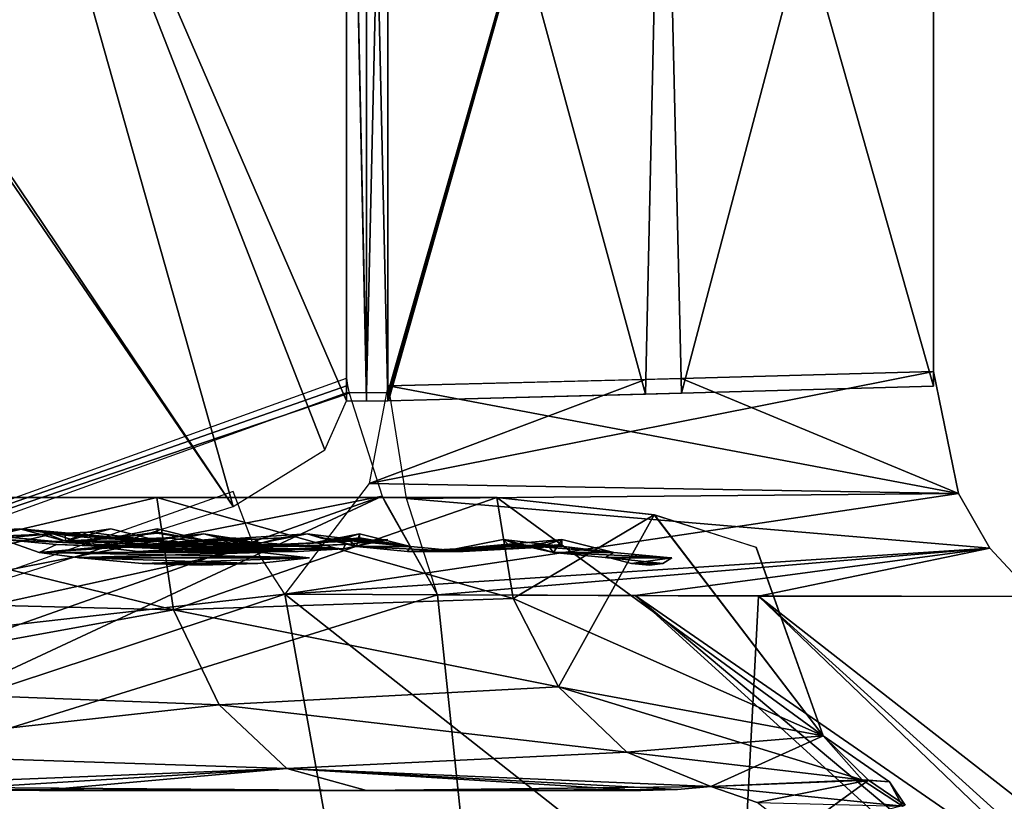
# Model space of a CAD drawing. Header units: millimetres. Extents: x -20 to 20, y -19.6 to 34.
# Tile 24 of 53: x 4.7 to 8, y -11.9 to -9.3. Entities that reach past the tile are written whole.
import ezdxf

# ---------------------------------------------------------------- set-up
doc = ezdxf.new("R2010")
doc.units = ezdxf.units.MM
doc.header["$LTSCALE"] = 101.851852
for name, color, linetype in [('170', 7, 'CONTINUOUS'), ('172', 7, 'CONTINUOUS'), ('173', 7, 'CONTINUOUS'), ('179', 7, 'CONTINUOUS'), ('185', 7, 'CONTINUOUS'), ('192', 7, 'CONTINUOUS'), ('194', 7, 'CONTINUOUS'), ('198', 7, 'CONTINUOUS'), ('200', 7, 'CONTINUOUS'), ('201', 7, 'CONTINUOUS'), ('202', 7, 'CONTINUOUS'), ('206', 7, 'CONTINUOUS'), ('210', 7, 'CONTINUOUS'), ('213', 7, 'CONTINUOUS'), ('229', 7, 'CONTINUOUS'), ('230', 7, 'CONTINUOUS'), ('255', 7, 'CONTINUOUS'), ('256', 7, 'CONTINUOUS'), ('262', 7, 'CONTINUOUS'), ('263', 7, 'CONTINUOUS'), ('278', 7, 'CONTINUOUS'), ('311', 7, 'CONTINUOUS'), ('314', 7, 'CONTINUOUS'), ('315', 7, 'CONTINUOUS'), ('319', 7, 'CONTINUOUS'), ('327', 7, 'CONTINUOUS'), ('330', 7, 'CONTINUOUS'), ('338', 7, 'CONTINUOUS'), ('340', 7, 'CONTINUOUS'), ('355', 7, 'CONTINUOUS'), ('360', 7, 'CONTINUOUS'), ('366', 7, 'CONTINUOUS'), ('367', 7, 'CONTINUOUS')]:
    doc.layers.add(name, color=color, linetype=linetype)

msp = doc.modelspace()

# ---------------------------------------------------------------- linework, layer by layer
at = {"layer": '170', "linetype": 'Continuous'}
for points in [[(5.6821, -10.9984, -1.2604), (5.6383, -10.9845, -1.5108), (5.8053, -11.0276, -1.5556), (5.6821, -10.9984, -1.2604)], [(5.7262, -11.003, -1.0097), (5.6821, -10.9984, -1.2604), (5.8053, -11.0276, -1.5556), (5.7262, -11.003, -1.0097)], [(5.7705, -10.9984, -0.7591), (5.7262, -11.003, -1.0097), (5.8053, -11.0276, -1.5556), (5.7705, -10.9984, -0.7591)], [(5.815, -10.9845, -0.509), (5.7705, -10.9984, -0.7591), (5.8053, -11.0276, -1.5556), (5.815, -10.9845, -0.509)], [(5.9873, -11.0276, -0.5239), (5.815, -10.9845, -0.509), (5.8053, -11.0276, -1.5556), (5.9873, -11.0276, -0.5239)], [(6.2994, -11.0035, -1.688), (6.3319, -11.0358, -0.554), (6.1395, -11.0358, -1.6451), (6.2994, -11.0035, -1.688)], [(6.3483, -11.0208, -1.4083), (6.3319, -11.0358, -0.554), (6.2994, -11.0035, -1.688), (6.3483, -11.0208, -1.4083)], [(6.4969, -11.0035, -0.5684), (6.3319, -11.0358, -0.554), (6.4471, -11.0208, -0.848), (6.4969, -11.0035, -0.5684)], [(5.9769, -11.0444, -1.6015), (5.9873, -11.0276, -0.5239), (5.8053, -11.0276, -1.5556), (5.9769, -11.0444, -1.6015)], [(6.1642, -11.0444, -0.5393), (5.9873, -11.0276, -0.5239), (5.9769, -11.0444, -1.6015), (6.1642, -11.0444, -0.5393)], [(6.1395, -11.0358, -1.6451), (6.1642, -11.0444, -0.5393), (5.9769, -11.0444, -1.6015), (6.1395, -11.0358, -1.6451)], [(6.3319, -11.0358, -0.554), (6.1642, -11.0444, -0.5393), (6.1395, -11.0358, -1.6451), (6.3319, -11.0358, -0.554)], [(6.3976, -11.0266, -1.1281), (6.3319, -11.0358, -0.554), (6.3483, -11.0208, -1.4083), (6.3976, -11.0266, -1.1281)], [(6.4471, -11.0208, -0.848), (6.3319, -11.0358, -0.554), (6.3976, -11.0266, -1.1281), (6.4471, -11.0208, -0.848)]]:
    msp.add_3dface(points, dxfattribs=at)
at = {"layer": '172', "linetype": 'Continuous'}
for points in [[(4.8245, -11.01, 2.2497), (4.67, -10.968, 2.1776), (5.1418, -11.01, 1.3777), (4.8245, -11.01, 2.2497)], [(4.67, -10.968, 2.1776), (4.7465, -10.9788, 1.9666), (5.1418, -11.01, 1.3777), (4.67, -10.968, 2.1776)], [(4.7465, -10.9788, 1.9666), (4.8232, -10.9824, 1.7555), (5.1418, -11.01, 1.3777), (4.7465, -10.9788, 1.9666)], [(4.8232, -10.9824, 1.7555), (4.9001, -10.9788, 1.5444), (5.1418, -11.01, 1.3777), (4.8232, -10.9824, 1.7555)], [(4.9001, -10.9788, 1.5444), (4.9772, -10.968, 1.3336), (5.1418, -11.01, 1.3777), (4.9001, -10.9788, 1.5444)], [(5.3109, -11.0265, 1.4231), (4.8245, -11.01, 2.2497), (5.1418, -11.01, 1.3777), (5.3109, -11.0265, 1.4231)], [(4.9831, -11.0265, 2.3237), (4.8245, -11.01, 2.2497), (5.3109, -11.0265, 1.4231), (4.9831, -11.0265, 2.3237)], [(5.2904, -10.9845, 2.4669), (5.138, -11.0177, 2.3959), (5.377, -10.9984, 2.2279), (5.2904, -10.9845, 2.4669)], [(5.5511, -10.9984, 1.7495), (5.138, -11.0177, 2.3959), (5.6383, -10.9845, 1.5108), (5.5511, -10.9984, 1.7495)], [(5.6383, -10.9845, 1.5108), (5.138, -11.0177, 2.3959), (5.476, -11.0177, 1.4673), (5.6383, -10.9845, 1.5108)], [(5.377, -10.9984, 2.2279), (5.138, -11.0177, 2.3959), (5.4639, -11.003, 1.9887), (5.377, -10.9984, 2.2279)], [(5.4639, -11.003, 1.9887), (5.138, -11.0177, 2.3959), (5.5511, -10.9984, 1.7495), (5.4639, -11.003, 1.9887)], [(5.138, -11.0177, 2.3959), (4.9831, -11.0265, 2.3237), (5.476, -11.0177, 1.4673), (5.138, -11.0177, 2.3959)], [(5.476, -11.0177, 1.4673), (4.9831, -11.0265, 2.3237), (5.3109, -11.0265, 1.4231), (5.476, -11.0177, 1.4673)]]:
    msp.add_3dface(points, dxfattribs=at)
at = {"layer": '173', "linetype": 'Continuous'}
for points in [[(5.6383, -10.9845, 1.5108), (5.6821, -10.9984, 1.2604), (5.9872, -11.0276, 0.5238), (5.6383, -10.9845, 1.5108)], [(5.8053, -11.0276, 1.5555), (5.6383, -10.9845, 1.5108), (5.9872, -11.0276, 0.5238), (5.8053, -11.0276, 1.5555)], [(5.6821, -10.9984, 1.2604), (5.7262, -11.003, 1.0097), (5.9872, -11.0276, 0.5238), (5.6821, -10.9984, 1.2604)], [(5.7262, -11.003, 1.0097), (5.7705, -10.9984, 0.759), (5.9872, -11.0276, 0.5238), (5.7262, -11.003, 1.0097)], [(5.7705, -10.9984, 0.759), (5.815, -10.9845, 0.5087), (5.9872, -11.0276, 0.5238), (5.7705, -10.9984, 0.759)], [(6.2995, -11.0035, 1.6879), (6.1395, -11.0358, 1.6451), (6.3483, -11.0208, 1.4082), (6.2995, -11.0035, 1.6879)], [(6.4471, -11.0208, 0.848), (6.1395, -11.0358, 1.6451), (6.4969, -11.0035, 0.5684), (6.4471, -11.0208, 0.848)], [(6.4969, -11.0035, 0.5684), (6.1395, -11.0358, 1.6451), (6.3318, -11.0358, 0.554), (6.4969, -11.0035, 0.5684)], [(5.9769, -11.0444, 1.6015), (5.8053, -11.0276, 1.5555), (6.1642, -11.0444, 0.5393), (5.9769, -11.0444, 1.6015)], [(6.1642, -11.0444, 0.5393), (5.8053, -11.0276, 1.5555), (5.9872, -11.0276, 0.5238), (6.1642, -11.0444, 0.5393)], [(6.1395, -11.0358, 1.6451), (5.9769, -11.0444, 1.6015), (6.3318, -11.0358, 0.554), (6.1395, -11.0358, 1.6451)], [(6.3318, -11.0358, 0.554), (5.9769, -11.0444, 1.6015), (6.1642, -11.0444, 0.5393), (6.3318, -11.0358, 0.554)], [(6.3483, -11.0208, 1.4082), (6.1395, -11.0358, 1.6451), (6.3976, -11.0266, 1.1281), (6.3483, -11.0208, 1.4082)], [(6.3976, -11.0266, 1.1281), (6.1395, -11.0358, 1.6451), (6.4471, -11.0208, 0.848), (6.3976, -11.0266, 1.1281)]]:
    msp.add_3dface(points, dxfattribs=at)
at = {"layer": '179', "linetype": 'Continuous'}
for points in [[(4.6116, -11.0035, 4.6114), (4.7937, -11.0208, 4.3937), (5.486, -11.0479, 3.8413), (4.6116, -11.0035, 4.6114)], [(4.7356, -11.0479, 4.7356), (4.6116, -11.0035, 4.6114), (5.486, -11.0479, 3.8413), (4.7356, -11.0479, 4.7356)], [(5.1594, -11.0208, 3.9578), (5.3424, -11.0035, 3.7405), (5.486, -11.0479, 3.8413), (5.1594, -11.0208, 3.9578)], [(4.8632, -11.065, 4.8632), (4.7356, -11.0479, 4.7356), (5.6338, -11.065, 3.9449), (4.8632, -11.065, 4.8632)], [(5.6338, -11.065, 3.9449), (4.7356, -11.0479, 4.7356), (5.486, -11.0479, 3.8413), (5.6338, -11.065, 3.9449)], [(4.7937, -11.0208, 4.3937), (4.9764, -11.0266, 4.1757), (5.486, -11.0479, 3.8413), (4.7937, -11.0208, 4.3937)], [(4.9764, -11.0266, 4.1757), (5.1594, -11.0208, 3.9578), (5.486, -11.0479, 3.8413), (4.9764, -11.0266, 4.1757)], [(4.8689, -11.0652, 4.8689), (4.8632, -11.065, 4.8632), (5.6404, -11.0652, 3.9495), (4.8689, -11.0652, 4.8689)], [(5.6404, -11.0652, 3.9495), (4.8632, -11.065, 4.8632), (5.6338, -11.065, 3.9449), (5.6404, -11.0652, 3.9495)], [(5.647, -11.0652, 3.9541), (4.8689, -11.0652, 4.8689), (5.6404, -11.0652, 3.9495), (5.647, -11.0652, 3.9541)], [(4.8746, -11.0652, 4.8746), (4.8689, -11.0652, 4.8689), (5.647, -11.0652, 3.9541), (4.8746, -11.0652, 4.8746)], [(5.0827, -11.0844, 4.6603), (4.8746, -11.0652, 4.8746), (5.4721, -11.0844, 4.1963), (5.0827, -11.0844, 4.6603)], [(5.4721, -11.0844, 4.1963), (4.8746, -11.0652, 4.8746), (5.647, -11.0652, 3.9541), (5.4721, -11.0844, 4.1963)], [(5.283, -11.0908, 4.433), (5.0827, -11.0844, 4.6603), (5.4721, -11.0844, 4.1963), (5.283, -11.0908, 4.433)]]:
    msp.add_3dface(points, dxfattribs=at)
at = {"layer": '185', "linetype": 'Continuous'}
for points in [[(4.7937, -11.0208, -4.3937), (4.6115, -11.0035, -4.6115), (4.7356, -11.0479, -4.7356), (4.7937, -11.0208, -4.3937)], [(5.486, -11.0479, -3.8414), (5.3422, -11.0035, -3.7408), (4.7356, -11.0479, -4.7356), (5.486, -11.0479, -3.8414)], [(5.3422, -11.0035, -3.7408), (5.1593, -11.0208, -3.958), (4.7356, -11.0479, -4.7356), (5.3422, -11.0035, -3.7408)], [(5.1593, -11.0208, -3.958), (4.9764, -11.0266, -4.1757), (4.7356, -11.0479, -4.7356), (5.1593, -11.0208, -3.958)], [(4.9764, -11.0266, -4.1757), (4.7937, -11.0208, -4.3937), (4.7356, -11.0479, -4.7356), (4.9764, -11.0266, -4.1757)], [(4.8632, -11.065, -4.8633), (5.486, -11.0479, -3.8414), (4.7356, -11.0479, -4.7356), (4.8632, -11.065, -4.8633)], [(5.6339, -11.065, -3.9449), (5.486, -11.0479, -3.8414), (4.8632, -11.065, -4.8633), (5.6339, -11.065, -3.9449)], [(5.6404, -11.0652, -3.9495), (5.6339, -11.065, -3.9449), (4.8632, -11.065, -4.8633), (5.6404, -11.0652, -3.9495)], [(4.8689, -11.0652, -4.8689), (5.6404, -11.0652, -3.9495), (4.8632, -11.065, -4.8633), (4.8689, -11.0652, -4.8689)], [(4.8746, -11.0652, -4.8746), (5.6404, -11.0652, -3.9495), (4.8689, -11.0652, -4.8689), (4.8746, -11.0652, -4.8746)], [(5.0827, -11.0844, -4.6603), (5.647, -11.0652, -3.9541), (4.8746, -11.0652, -4.8746), (5.0827, -11.0844, -4.6603)], [(5.647, -11.0652, -3.9541), (5.6404, -11.0652, -3.9495), (4.8746, -11.0652, -4.8746), (5.647, -11.0652, -3.9541)], [(5.4721, -11.0844, -4.1963), (5.647, -11.0652, -3.9541), (5.0827, -11.0844, -4.6603), (5.4721, -11.0844, -4.1963)], [(5.283, -11.0908, -4.433), (5.4721, -11.0844, -4.1963), (5.0827, -11.0844, -4.6603), (5.283, -11.0908, -4.433)]]:
    msp.add_3dface(points, dxfattribs=at)
at = {"layer": '192', "linetype": 'Continuous'}
for points in [[(5.1327, -10.9824), (5.303, -11.01, -0.4641), (5.1328, -10.9788, 0.2247), (5.1327, -10.9824)], [(5.1328, -10.9788, -0.2249), (5.303, -11.01, -0.4641), (5.1327, -10.9824), (5.1328, -10.9788, -0.2249)], [(5.1331, -10.9679, -0.4495), (5.303, -11.01, -0.4641), (5.1328, -10.9788, -0.2249), (5.1331, -10.9679, -0.4495)], [(5.1328, -10.9788, 0.2247), (5.303, -11.01, -0.4641), (5.1331, -10.968, 0.4491), (5.1328, -10.9788, 0.2247)], [(5.1331, -10.968, 0.4491), (5.303, -11.01, -0.4641), (5.3029, -11.01, 0.4639), (5.1331, -10.968, 0.4491)], [(5.4773, -11.0265, -0.4793), (5.4773, -11.0265, 0.4792), (5.3029, -11.01, 0.4639), (5.4773, -11.0265, -0.4793)], [(5.303, -11.01, -0.4641), (5.4773, -11.0265, -0.4793), (5.3029, -11.01, 0.4639), (5.303, -11.01, -0.4641)], [(5.6476, -11.0177, 0.4941), (5.815, -10.9845, -0.509), (5.8147, -10.9983, -0.2547), (5.6476, -11.0177, 0.4941)], [(5.815, -10.9845, -0.509), (5.6476, -11.0177, 0.4941), (5.6477, -11.0177, -0.4942), (5.815, -10.9845, -0.509)], [(5.815, -10.9845, 0.5087), (5.6476, -11.0177, 0.4941), (5.8147, -10.9984, 0.2545), (5.815, -10.9845, 0.5087)], [(5.8146, -11.003), (5.6476, -11.0177, 0.4941), (5.8147, -10.9983, -0.2547), (5.8146, -11.003)], [(5.8147, -10.9984, 0.2545), (5.6476, -11.0177, 0.4941), (5.8146, -11.003), (5.8147, -10.9984, 0.2545)], [(5.6477, -11.0177, -0.4942), (5.4773, -11.0265, 0.4792), (5.4773, -11.0265, -0.4793), (5.6477, -11.0177, -0.4942)], [(5.6476, -11.0177, 0.4941), (5.4773, -11.0265, 0.4792), (5.6477, -11.0177, -0.4942), (5.6476, -11.0177, 0.4941)]]:
    msp.add_3dface(points, dxfattribs=at)
at = {"layer": '194', "linetype": 'Continuous'}
for points in [[(6.3483, -11.0208, -1.4083), (6.2994, -11.0035, -1.688), (6.469, -11.0479, -1.7334), (6.3483, -11.0208, -1.4083)], [(6.4969, -11.0035, -0.5684), (6.4471, -11.0208, -0.848), (6.469, -11.0479, -1.7334), (6.4969, -11.0035, -0.5684)], [(6.6717, -11.0479, -0.5837), (6.4969, -11.0035, -0.5684), (6.469, -11.0479, -1.7334), (6.6717, -11.0479, -0.5837)], [(6.3976, -11.0266, -1.1281), (6.3483, -11.0208, -1.4083), (6.469, -11.0479, -1.7334), (6.3976, -11.0266, -1.1281)], [(6.4471, -11.0208, -0.848), (6.3976, -11.0266, -1.1281), (6.469, -11.0479, -1.7334), (6.4471, -11.0208, -0.848)], [(6.6433, -11.065, -1.7801), (6.6717, -11.0479, -0.5837), (6.469, -11.0479, -1.7334), (6.6433, -11.065, -1.7801)], [(6.8515, -11.065, -0.5994), (6.6717, -11.0479, -0.5837), (6.6433, -11.065, -1.7801), (6.8515, -11.065, -0.5994)], [(6.6511, -11.0652, -1.7821), (6.8515, -11.065, -0.5994), (6.6433, -11.065, -1.7801), (6.6511, -11.0652, -1.7821)], [(6.8595, -11.0652, -0.6001), (6.8515, -11.065, -0.5994), (6.6511, -11.0652, -1.7821), (6.8595, -11.0652, -0.6001)], [(6.6588, -11.0652, -1.7842), (6.8595, -11.0652, -0.6001), (6.6511, -11.0652, -1.7821), (6.6588, -11.0652, -1.7842)], [(6.7319, -11.0844, -1.4946), (6.8675, -11.0652, -0.6008), (6.6588, -11.0652, -1.7842), (6.7319, -11.0844, -1.4946)], [(6.8675, -11.0652, -0.6008), (6.8595, -11.0652, -0.6001), (6.6588, -11.0652, -1.7842), (6.8675, -11.0652, -0.6008)], [(6.8371, -11.0844, -0.898), (6.8675, -11.0652, -0.6008), (6.7319, -11.0844, -1.4946), (6.8371, -11.0844, -0.898)], [(6.7917, -11.0908, -1.1976), (6.8371, -11.0844, -0.898), (6.7319, -11.0844, -1.4946), (6.7917, -11.0908, -1.1976)]]:
    msp.add_3dface(points, dxfattribs=at)
at = {"layer": '198', "linetype": 'Continuous'}
msp.add_3dface([(4.7815, -10.9845, -3.3482), (4.6439, -11.0177, -3.2517), (4.6179, -10.9984, -3.5426), (4.7815, -10.9845, -3.3482)], dxfattribs=at)
at = {"layer": '200', "linetype": 'Continuous'}
for points in [[(5.1331, -10.9679, -0.4495), (5.1328, -10.9788, -0.2249), (4.9634, -11.002, 0.4342), (5.1331, -10.9679, -0.4495)], [(5.1331, -10.9679, -0.4495), (4.9634, -11.002, 0.4342), (4.9635, -11.002, -0.4344), (5.1331, -10.9679, -0.4495)], [(5.1328, -10.9788, 0.2247), (5.1331, -10.968, 0.4491), (4.9634, -11.002, 0.4342), (5.1328, -10.9788, 0.2247)], [(5.1328, -10.9788, -0.2249), (5.1327, -10.9824), (4.9634, -11.002, 0.4342), (5.1328, -10.9788, -0.2249)], [(5.1327, -10.9824), (5.1328, -10.9788, 0.2247), (4.9634, -11.002, 0.4342), (5.1327, -10.9824)], [(4.6189, -10.9948, -0.4043), (4.7908, -11.011, -0.4192), (4.6188, -10.9947, 0.4041), (4.6189, -10.9948, -0.4043)], [(4.7908, -11.011, -0.4192), (4.7908, -11.011, 0.4191), (4.6188, -10.9947, 0.4041), (4.7908, -11.011, -0.4192)], [(4.9635, -11.002, -0.4344), (4.7908, -11.011, 0.4191), (4.7908, -11.011, -0.4192), (4.9635, -11.002, -0.4344)], [(4.9634, -11.002, 0.4342), (4.7908, -11.011, 0.4191), (4.9635, -11.002, -0.4344), (4.9634, -11.002, 0.4342)]]:
    msp.add_3dface(points, dxfattribs=at)
at = {"layer": '201', "linetype": 'Continuous'}
for points in [[(4.9084, -10.9984, -3.1278), (4.7816, -10.9845, -3.3482), (4.9232, -11.0276, -3.4473), (4.9084, -10.9984, -3.1278)], [(5.0355, -11.003, -2.9073), (4.9084, -10.9984, -3.1278), (4.9232, -11.0276, -3.4473), (5.0355, -11.003, -2.9073)], [(5.447, -11.0276, -2.54), (5.2903, -10.9845, -2.467), (4.9232, -11.0276, -3.4473), (5.447, -11.0276, -2.54)], [(5.2903, -10.9845, -2.467), (5.1629, -10.9984, -2.6869), (4.9232, -11.0276, -3.4473), (5.2903, -10.9845, -2.467)], [(5.1629, -10.9984, -2.6869), (5.0355, -11.003, -2.9073), (4.9232, -11.0276, -3.4473), (5.1629, -10.9984, -2.6869)], [(5.3422, -11.0035, -3.7408), (5.7605, -11.0358, -2.6863), (5.2065, -11.0358, -3.6457), (5.3422, -11.0035, -3.7408)], [(5.4838, -11.0208, -3.4946), (5.7605, -11.0358, -2.6863), (5.3422, -11.0035, -3.7408), (5.4838, -11.0208, -3.4946)], [(5.9105, -11.0035, -2.7564), (5.7605, -11.0358, -2.6863), (5.7682, -11.0208, -3.002), (5.9105, -11.0035, -2.7564)], [(5.0687, -11.0444, -3.5492), (5.447, -11.0276, -2.54), (4.9232, -11.0276, -3.4473), (5.0687, -11.0444, -3.5492)], [(5.608, -11.0444, -2.6151), (5.447, -11.0276, -2.54), (5.0687, -11.0444, -3.5492), (5.608, -11.0444, -2.6151)], [(5.2065, -11.0358, -3.6457), (5.608, -11.0444, -2.6151), (5.0687, -11.0444, -3.5492), (5.2065, -11.0358, -3.6457)], [(5.7605, -11.0358, -2.6863), (5.608, -11.0444, -2.6151), (5.2065, -11.0358, -3.6457), (5.7605, -11.0358, -2.6863)], [(5.6259, -11.0266, -3.2481), (5.7605, -11.0358, -2.6863), (5.4838, -11.0208, -3.4946), (5.6259, -11.0266, -3.2481)], [(5.7682, -11.0208, -3.002), (5.7605, -11.0358, -2.6863), (5.6259, -11.0266, -3.2481), (5.7682, -11.0208, -3.002)]]:
    msp.add_3dface(points, dxfattribs=at)
at = {"layer": '202', "linetype": 'Continuous'}
for points in [[(6.2995, -11.0035, 1.6879), (6.3483, -11.0208, 1.4082), (6.6717, -11.0479, 0.5837), (6.2995, -11.0035, 1.6879)], [(6.469, -11.0479, 1.7333), (6.2995, -11.0035, 1.6879), (6.6717, -11.0479, 0.5837), (6.469, -11.0479, 1.7333)], [(6.4471, -11.0208, 0.848), (6.4969, -11.0035, 0.5684), (6.6717, -11.0479, 0.5837), (6.4471, -11.0208, 0.848)], [(6.3483, -11.0208, 1.4082), (6.3976, -11.0266, 1.1281), (6.6717, -11.0479, 0.5837), (6.3483, -11.0208, 1.4082)], [(6.3976, -11.0266, 1.1281), (6.4471, -11.0208, 0.848), (6.6717, -11.0479, 0.5837), (6.3976, -11.0266, 1.1281)], [(6.6433, -11.065, 1.7801), (6.469, -11.0479, 1.7333), (6.8515, -11.065, 0.5994), (6.6433, -11.065, 1.7801)], [(6.8515, -11.065, 0.5994), (6.469, -11.0479, 1.7333), (6.6717, -11.0479, 0.5837), (6.8515, -11.065, 0.5994)], [(6.6511, -11.0652, 1.7821), (6.6433, -11.065, 1.7801), (6.8595, -11.0652, 0.6001), (6.6511, -11.0652, 1.7821)], [(6.8595, -11.0652, 0.6001), (6.6433, -11.065, 1.7801), (6.8515, -11.065, 0.5994), (6.8595, -11.0652, 0.6001)], [(6.8675, -11.0652, 0.6008), (6.6511, -11.0652, 1.7821), (6.8595, -11.0652, 0.6001), (6.8675, -11.0652, 0.6008)], [(6.6588, -11.0652, 1.7842), (6.6511, -11.0652, 1.7821), (6.8675, -11.0652, 0.6008), (6.6588, -11.0652, 1.7842)], [(6.8371, -11.0844, 0.898), (6.6588, -11.0652, 1.7842), (6.8675, -11.0652, 0.6008), (6.8371, -11.0844, 0.898)], [(6.7319, -11.0844, 1.4946), (6.6588, -11.0652, 1.7842), (6.8371, -11.0844, 0.898), (6.7319, -11.0844, 1.4946)], [(6.7917, -11.0908, 1.1976), (6.7319, -11.0844, 1.4946), (6.8371, -11.0844, 0.898), (6.7917, -11.0908, 1.1976)]]:
    msp.add_3dface(points, dxfattribs=at)
at = {"layer": '206', "linetype": 'Continuous'}
for points in [[(4.9232, -11.0276, 3.4472), (4.7816, -10.9845, 3.348), (5.447, -11.0276, 2.54), (4.9232, -11.0276, 3.4472)], [(4.7816, -10.9845, 3.348), (4.9084, -10.9984, 3.1277), (5.447, -11.0276, 2.54), (4.7816, -10.9845, 3.348)], [(4.9084, -10.9984, 3.1277), (5.0355, -11.003, 2.9073), (5.447, -11.0276, 2.54), (4.9084, -10.9984, 3.1277)], [(5.0355, -11.003, 2.9073), (5.1629, -10.9984, 2.6869), (5.447, -11.0276, 2.54), (5.0355, -11.003, 2.9073)], [(5.1629, -10.9984, 2.6869), (5.2904, -10.9845, 2.4669), (5.447, -11.0276, 2.54), (5.1629, -10.9984, 2.6869)], [(5.3423, -11.0035, 3.7405), (5.2066, -11.0358, 3.6456), (5.4839, -11.0208, 3.4944), (5.3423, -11.0035, 3.7405)], [(5.7683, -11.0208, 3.0018), (5.2066, -11.0358, 3.6456), (5.9107, -11.0035, 2.7561), (5.7683, -11.0208, 3.0018)], [(5.9107, -11.0035, 2.7561), (5.2066, -11.0358, 3.6456), (5.7606, -11.0358, 2.6861), (5.9107, -11.0035, 2.7561)], [(5.6081, -11.0444, 2.6151), (4.9232, -11.0276, 3.4472), (5.447, -11.0276, 2.54), (5.6081, -11.0444, 2.6151)], [(5.0688, -11.0444, 3.5491), (4.9232, -11.0276, 3.4472), (5.6081, -11.0444, 2.6151), (5.0688, -11.0444, 3.5491)], [(5.2066, -11.0358, 3.6456), (5.0688, -11.0444, 3.5491), (5.7606, -11.0358, 2.6861), (5.2066, -11.0358, 3.6456)], [(5.7606, -11.0358, 2.6861), (5.0688, -11.0444, 3.5491), (5.6081, -11.0444, 2.6151), (5.7606, -11.0358, 2.6861)], [(5.4839, -11.0208, 3.4944), (5.2066, -11.0358, 3.6456), (5.6259, -11.0266, 3.2481), (5.4839, -11.0208, 3.4944)], [(5.6259, -11.0266, 3.2481), (5.2066, -11.0358, 3.6456), (5.7683, -11.0208, 3.0018), (5.6259, -11.0266, 3.2481)]]:
    msp.add_3dface(points, dxfattribs=at)
at = {"layer": '210', "linetype": 'Continuous'}
for points in [[(4.7816, -10.9845, 3.348), (4.0087, -11.0177, 4.0087), (4.6439, -11.0177, 3.2517), (4.7816, -10.9845, 3.348)], [(4.6179, -10.9984, 3.5426), (4.0087, -11.0177, 4.0087), (4.7816, -10.9845, 3.348), (4.6179, -10.9984, 3.5426)]]:
    msp.add_3dface(points, dxfattribs=at)
at = {"layer": '213', "linetype": 'Continuous'}
for points in [[(5.9873, -11.0276, -0.5239), (5.8146, -11.003), (5.8147, -10.9983, -0.2547), (5.9873, -11.0276, -0.5239)], [(5.9873, -11.0276, -0.5239), (5.8147, -10.9984, 0.2545), (5.8146, -11.003), (5.9873, -11.0276, -0.5239)], [(5.9873, -11.0276, -0.5239), (5.815, -10.9845, 0.5087), (5.8147, -10.9984, 0.2545), (5.9873, -11.0276, -0.5239)], [(5.815, -10.9845, -0.509), (5.9873, -11.0276, -0.5239), (5.8147, -10.9983, -0.2547), (5.815, -10.9845, -0.509)], [(5.815, -10.9845, 0.5087), (5.9873, -11.0276, -0.5239), (5.9872, -11.0276, 0.5238), (5.815, -10.9845, 0.5087)], [(6.3319, -11.0358, -0.554), (6.4969, -11.0035, -0.5684), (6.3318, -11.0358, 0.554), (6.3319, -11.0358, -0.554)], [(6.3318, -11.0358, 0.554), (6.4969, -11.0035, -0.5684), (6.4964, -11.0208, -0.2844), (6.3318, -11.0358, 0.554)], [(6.4969, -11.0035, 0.5684), (6.3318, -11.0358, 0.554), (6.4964, -11.0208, 0.2844), (6.4969, -11.0035, 0.5684)], [(5.9873, -11.0276, -0.5239), (6.1642, -11.0444, 0.5393), (5.9872, -11.0276, 0.5238), (5.9873, -11.0276, -0.5239)], [(5.9873, -11.0276, -0.5239), (6.1642, -11.0444, -0.5393), (6.1642, -11.0444, 0.5393), (5.9873, -11.0276, -0.5239)], [(6.1642, -11.0444, -0.5393), (6.3318, -11.0358, 0.554), (6.1642, -11.0444, 0.5393), (6.1642, -11.0444, -0.5393)], [(6.1642, -11.0444, -0.5393), (6.3319, -11.0358, -0.554), (6.3318, -11.0358, 0.554), (6.1642, -11.0444, -0.5393)], [(6.4964, -11.0208, 0.2844), (6.3318, -11.0358, 0.554), (6.4963, -11.0266), (6.4964, -11.0208, 0.2844)], [(6.4963, -11.0266), (6.3318, -11.0358, 0.554), (6.4964, -11.0208, -0.2844), (6.4963, -11.0266)]]:
    msp.add_3dface(points, dxfattribs=at)
at = {"layer": '229', "linetype": 'Continuous'}
for points in [[(4.5575, -10.9788, 2.3718), (4.0813, -11.002, 2.8577), (4.67, -10.968, 2.1776), (4.5575, -10.9788, 2.3718)], [(4.67, -10.968, 2.1776), (4.0813, -11.002, 2.8577), (4.5156, -11.002, 2.1056), (4.67, -10.968, 2.1776)]]:
    msp.add_3dface(points, dxfattribs=at)
at = {"layer": '230', "linetype": 'Continuous'}
for points in [[(4.7464, -10.9788, -1.9667), (4.6699, -10.968, -2.1777), (4.8244, -11.01, -2.2497), (4.7464, -10.9788, -1.9667)], [(4.8232, -10.9824, -1.7555), (4.7464, -10.9788, -1.9667), (4.8244, -11.01, -2.2497), (4.8232, -10.9824, -1.7555)], [(4.9001, -10.9788, -1.5445), (4.8232, -10.9824, -1.7555), (4.8244, -11.01, -2.2497), (4.9001, -10.9788, -1.5445)], [(4.9771, -10.968, -1.3337), (4.9001, -10.9788, -1.5445), (4.8244, -11.01, -2.2497), (4.9771, -10.968, -1.3337)], [(5.1418, -11.01, -1.3778), (4.9771, -10.968, -1.3337), (4.8244, -11.01, -2.2497), (5.1418, -11.01, -1.3778)], [(4.9831, -11.0265, -2.3237), (5.1418, -11.01, -1.3778), (4.8244, -11.01, -2.2497), (4.9831, -11.0265, -2.3237)], [(5.3109, -11.0265, -1.4231), (5.1418, -11.01, -1.3778), (4.9831, -11.0265, -2.3237), (5.3109, -11.0265, -1.4231)], [(5.2903, -10.9845, -2.467), (5.476, -11.0177, -1.4673), (5.138, -11.0177, -2.3959), (5.2903, -10.9845, -2.467)], [(5.3769, -10.9984, -2.228), (5.476, -11.0177, -1.4673), (5.2903, -10.9845, -2.467), (5.3769, -10.9984, -2.228)], [(5.4639, -11.003, -1.9887), (5.476, -11.0177, -1.4673), (5.3769, -10.9984, -2.228), (5.4639, -11.003, -1.9887)], [(5.5511, -10.9984, -1.7496), (5.476, -11.0177, -1.4673), (5.4639, -11.003, -1.9887), (5.5511, -10.9984, -1.7496)], [(5.6383, -10.9845, -1.5108), (5.476, -11.0177, -1.4673), (5.5511, -10.9984, -1.7496), (5.6383, -10.9845, -1.5108)], [(5.138, -11.0177, -2.3959), (5.3109, -11.0265, -1.4231), (4.9831, -11.0265, -2.3237), (5.138, -11.0177, -2.3959)], [(5.476, -11.0177, -1.4673), (5.3109, -11.0265, -1.4231), (5.138, -11.0177, -2.3959), (5.476, -11.0177, -1.4673)]]:
    msp.add_3dface(points, dxfattribs=at)
at = {"layer": '255', "color": 18, "linetype": 'Continuous', "true_color": 0x000000}
for points in [[(5.9108, -10.5097, -8.6479), (6.8246, -7.3147, -8.3674), (5.9113, -10.5231, -8.6477), (5.9108, -10.5097, -8.6479)], [(5.9108, -7.3262, -8.6479), (6.8246, -7.3147, -8.3674), (5.9108, -10.5097, -8.6479), (5.9108, -7.3262, -8.6479)], [(5.9113, -10.5231, -8.6477), (6.8246, -7.3147, -8.3674), (5.9129, -10.5363, -8.6473), (5.9113, -10.5231, -8.6477)], [(5.9129, -10.5363, -8.6473), (6.8246, -7.3147, -8.3674), (6.9001, -10.5111, -8.3423), (5.9129, -10.5363, -8.6473)], [(6.8246, -7.3147, -8.3674), (7.7493, -7.3032, -8.0369), (6.9001, -10.5111, -8.3423), (6.8246, -7.3147, -8.3674)], [(6.9001, -10.5111, -8.3423), (7.7493, -7.3032, -8.0369), (7.7493, -10.4875, -8.0369), (6.9001, -10.5111, -8.3423)]]:
    msp.add_3dface(points, dxfattribs=at)
at = {"layer": '256', "color": 18, "linetype": 'Continuous', "true_color": 0x000000}
for points in [[(5.7707, -10.5097, -8.7122), (3.1791, -11.4432, -9.9547), (5.7707, -7.3262, -8.7122), (5.7707, -10.5097, -8.7122)], [(5.7707, -7.3262, -8.7122), (3.1791, -11.4432, -9.9547), (4.4281, -7.3433, -9.4654), (5.7707, -7.3262, -8.7122)]]:
    msp.add_3dface(points, dxfattribs=at)
at = {"layer": '262', "color": 18, "linetype": 'Continuous', "true_color": 0x000000}
for points in [[(5.7707, -7.3262, 8.7122), (4.3857, -7.3439, 9.4851), (5.7707, -10.5363, 8.7122), (5.7707, -7.3262, 8.7122)], [(5.3893, -10.8922, 8.9531), (2.9759, -7.3619, 10.0173), (2.6219, -11.7725, 10.1157), (5.3893, -10.8922, 8.9531)], [(3.0133, -7.3615, 10.0061), (2.9759, -7.3619, 10.0173), (5.3893, -10.8922, 8.9531), (3.0133, -7.3615, 10.0061)], [(4.3857, -7.3439, 9.4851), (3.0133, -7.3615, 10.0061), (5.3893, -10.8922, 8.9531), (4.3857, -7.3439, 9.4851)], [(5.6983, -10.7017, 8.7597), (4.3857, -7.3439, 9.4851), (5.3893, -10.8922, 8.9531), (5.6983, -10.7017, 8.7597)], [(5.7707, -10.5363, 8.7122), (4.3857, -7.3439, 9.4851), (5.6983, -10.7017, 8.7597), (5.7707, -10.5363, 8.7122)]]:
    msp.add_3dface(points, dxfattribs=at)
at = {"layer": '263', "color": 18, "linetype": 'Continuous', "true_color": 0x000000}
for points in [[(6.849, -7.3144, 8.3593), (5.9108, -7.3262, 8.6479), (6.7788, -10.5143, 8.3825), (6.849, -7.3144, 8.3593)], [(6.7788, -10.5143, 8.3825), (5.9108, -7.3262, 8.6479), (5.9108, -10.5363, 8.6479), (6.7788, -10.5143, 8.3825)], [(7.7493, -10.4875, 8.0369), (6.849, -7.3144, 8.3593), (6.7788, -10.5143, 8.3825), (7.7493, -10.4875, 8.0369)], [(7.7493, -7.3032, 8.0369), (6.849, -7.3144, 8.3593), (7.7493, -10.4875, 8.0369), (7.7493, -7.3032, 8.0369)]]:
    msp.add_3dface(points, dxfattribs=at)
at = {"layer": '278', "color": 18, "linetype": 'Continuous', "true_color": 0x000000}
for points in [[(5.7707, -7.3262, -8.7122), (5.8383, -7.3262, -8.6746), (5.8383, -10.5097, -8.6746), (5.7707, -7.3262, -8.7122)], [(5.7707, -10.5097, -8.7122), (5.7707, -7.3262, -8.7122), (5.8383, -10.5097, -8.6746), (5.7707, -10.5097, -8.7122)], [(5.8383, -7.3262, -8.6746), (5.9108, -7.3262, -8.6479), (5.8383, -10.5097, -8.6746), (5.8383, -7.3262, -8.6746)], [(5.9108, -7.3262, -8.6479), (5.9108, -10.5097, -8.6479), (5.8383, -10.5097, -8.6746), (5.9108, -7.3262, -8.6479)]]:
    msp.add_3dface(points, dxfattribs=at)
at = {"layer": '311', "color": 18, "linetype": 'Continuous', "true_color": 0x000000}
for points in [[(4.7371, -11.85, 6.7635), (5.8389, -11.85, 5.8389), (5.5644, -11.85, 6.5061), (4.7371, -11.85, 6.7635)], [(5.4865, -11.85, -6.5326), (6.2504, -11.85, -6.2504), (4.7371, -11.85, -6.7635), (5.4865, -11.85, -6.5326)], [(4.7371, -11.85, -6.7635), (6.2504, -11.85, -6.2504), (5.8389, -11.85, -5.8389), (4.7371, -11.85, -6.7635)], [(5.8389, -11.85, 5.8389), (6.2504, -11.85, 6.2504), (5.5644, -11.85, 6.5061), (5.8389, -11.85, 5.8389)], [(6.5028, -11.85, 5.5738), (6.2504, -11.85, 6.2504), (5.8389, -11.85, 5.8389), (6.5028, -11.85, 5.5738)], [(6.7635, -11.85, 4.7371), (6.5028, -11.85, 5.5738), (5.8389, -11.85, 5.8389), (6.7635, -11.85, 4.7371)], [(5.8389, -11.85, -5.8389), (6.2504, -11.85, -6.2504), (6.5056, -11.85, -5.5658), (5.8389, -11.85, -5.8389)], [(6.7635, -11.85, -4.7371), (5.8389, -11.85, -5.8389), (6.5056, -11.85, -5.5658), (6.7635, -11.85, -4.7371)]]:
    msp.add_3dface(points, dxfattribs=at)
at = {"layer": '314', "color": 18, "linetype": 'Continuous', "true_color": 0x000000}
for points in [[(3.6744, -11.2024, -6.3328), (5.1318, -10.8622, -5.1318), (3.6422, -10.8622, -6.2773), (3.6744, -11.2024, -6.3328)], [(5.1881, -11.2411, -5.1881), (5.1318, -10.8622, -5.1318), (3.6744, -11.2024, -6.3328), (5.1881, -11.2411, -5.1881)], [(5.1318, -10.8622, -5.1318), (5.1881, -11.2411, -5.1881), (6.2773, -10.8622, -3.6422), (5.1318, -10.8622, -5.1318)], [(6.2773, -10.8622, -3.6422), (5.1881, -11.2411, -5.1881), (6.3328, -11.2024, -3.6744), (6.2773, -10.8622, -3.6422)], [(3.7628, -11.5004, -6.4852), (5.1881, -11.2411, -5.1881), (3.6744, -11.2024, -6.3328), (3.7628, -11.5004, -6.4852)], [(6.3328, -11.2024, -3.6744), (5.1881, -11.2411, -5.1881), (6.4852, -11.5004, -3.7628), (6.3328, -11.2024, -3.6744)], [(5.3419, -11.5614, -5.3419), (5.1881, -11.2411, -5.1881), (3.7628, -11.5004, -6.4852), (5.3419, -11.5614, -5.3419)], [(5.1881, -11.2411, -5.1881), (5.3419, -11.5614, -5.3419), (6.4852, -11.5004, -3.7628), (5.1881, -11.2411, -5.1881)], [(3.897, -11.7204, -6.7163), (5.3419, -11.5614, -5.3419), (3.7628, -11.5004, -6.4852), (3.897, -11.7204, -6.7163)], [(6.4852, -11.5004, -3.7628), (5.3419, -11.5614, -5.3419), (6.7163, -11.7204, -3.897), (6.4852, -11.5004, -3.7628)], [(5.5703, -11.775, -5.5703), (5.3419, -11.5614, -5.3419), (3.897, -11.7204, -6.7163), (5.5703, -11.775, -5.5703)], [(5.3419, -11.5614, -5.3419), (5.5703, -11.775, -5.5703), (6.7163, -11.7204, -3.897), (5.3419, -11.5614, -5.3419)], [(4.0607, -11.8361, -6.9985), (5.5703, -11.775, -5.5703), (3.897, -11.7204, -6.7163), (4.0607, -11.8361, -6.9985)], [(6.7163, -11.7204, -3.897), (5.5703, -11.775, -5.5703), (6.9985, -11.8361, -4.0607), (6.7163, -11.7204, -3.897)], [(4.4086, -11.8467, -6.8864), (5.5703, -11.775, -5.5703), (4.0607, -11.8361, -6.9985), (4.4086, -11.8467, -6.8864)], [(4.7371, -11.85, -6.7635), (5.5703, -11.775, -5.5703), (4.4086, -11.8467, -6.8864), (4.7371, -11.85, -6.7635)], [(4.7371, -11.85, -6.7635), (5.8389, -11.85, -5.8389), (5.5703, -11.775, -5.5703), (4.7371, -11.85, -6.7635)], [(5.5703, -11.775, -5.5703), (5.8389, -11.85, -5.8389), (6.9985, -11.8361, -4.0607), (5.5703, -11.775, -5.5703)], [(6.9985, -11.8361, -4.0607), (5.8389, -11.85, -5.8389), (6.8864, -11.8467, -4.4085), (6.9985, -11.8361, -4.0607)], [(5.8389, -11.85, -5.8389), (6.7635, -11.85, -4.7371), (6.8864, -11.8467, -4.4085), (5.8389, -11.85, -5.8389)]]:
    msp.add_3dface(points, dxfattribs=at)
at = {"layer": '315', "color": 18, "linetype": 'Continuous', "true_color": 0x000000}
for points in [[(3.6422, -10.8622, 6.2773), (5.1881, -11.2411, 5.1881), (3.6744, -11.2024, 6.3328), (3.6422, -10.8622, 6.2773)], [(5.1318, -10.8622, 5.1318), (5.1881, -11.2411, 5.1881), (3.6422, -10.8622, 6.2773), (5.1318, -10.8622, 5.1318)], [(5.1881, -11.2411, 5.1881), (5.1318, -10.8622, 5.1318), (6.3328, -11.2024, 3.6744), (5.1881, -11.2411, 5.1881)], [(6.3328, -11.2024, 3.6744), (5.1318, -10.8622, 5.1318), (6.2773, -10.8622, 3.6422), (6.3328, -11.2024, 3.6744)], [(3.6744, -11.2024, 6.3328), (5.1881, -11.2411, 5.1881), (3.7628, -11.5004, 6.4852), (3.6744, -11.2024, 6.3328)], [(6.4852, -11.5004, 3.7628), (5.1881, -11.2411, 5.1881), (6.3328, -11.2024, 3.6744), (6.4852, -11.5004, 3.7628)], [(5.1881, -11.2411, 5.1881), (5.3419, -11.5614, 5.3419), (3.7628, -11.5004, 6.4852), (5.1881, -11.2411, 5.1881)], [(5.3419, -11.5614, 5.3419), (5.1881, -11.2411, 5.1881), (6.4852, -11.5004, 3.7628), (5.3419, -11.5614, 5.3419)], [(3.7628, -11.5004, 6.4852), (5.3419, -11.5614, 5.3419), (3.897, -11.7204, 6.7163), (3.7628, -11.5004, 6.4852)], [(6.7163, -11.7204, 3.897), (5.3419, -11.5614, 5.3419), (6.4852, -11.5004, 3.7628), (6.7163, -11.7204, 3.897)], [(5.3419, -11.5614, 5.3419), (5.5703, -11.775, 5.5703), (3.897, -11.7204, 6.7163), (5.3419, -11.5614, 5.3419)], [(5.5703, -11.775, 5.5703), (5.3419, -11.5614, 5.3419), (6.7163, -11.7204, 3.897), (5.5703, -11.775, 5.5703)], [(3.897, -11.7204, 6.7163), (5.5703, -11.775, 5.5703), (4.0607, -11.8361, 6.9985), (3.897, -11.7204, 6.7163)], [(6.9985, -11.8361, 4.0607), (5.5703, -11.775, 5.5703), (6.7163, -11.7204, 3.897), (6.9985, -11.8361, 4.0607)], [(5.5703, -11.775, 5.5703), (5.8389, -11.85, 5.8389), (4.0607, -11.8361, 6.9985), (5.5703, -11.775, 5.5703)], [(6.7635, -11.85, 4.7371), (5.8389, -11.85, 5.8389), (5.5703, -11.775, 5.5703), (6.7635, -11.85, 4.7371)], [(6.7635, -11.85, 4.7371), (5.5703, -11.775, 5.5703), (6.8864, -11.8467, 4.4086), (6.7635, -11.85, 4.7371)], [(6.8864, -11.8467, 4.4086), (5.5703, -11.775, 5.5703), (6.9985, -11.8361, 4.0607), (6.8864, -11.8467, 4.4086)], [(4.0607, -11.8361, 6.9985), (5.8389, -11.85, 5.8389), (4.4085, -11.8467, 6.8864), (4.0607, -11.8361, 6.9985)], [(5.8389, -11.85, 5.8389), (4.7371, -11.85, 6.7635), (4.4085, -11.8467, 6.8864), (5.8389, -11.85, 5.8389)]]:
    msp.add_3dface(points, dxfattribs=at)
at = {"layer": '319', "color": 18, "linetype": 'Continuous', "true_color": 0x000000}
for points in [[(6.2773, -10.8622, -3.6422), (6.3328, -11.2024, -3.6744), (7.3778, -11.6658, -1.3479), (6.2773, -10.8622, -3.6422)], [(6.2773, -10.8622, -3.6422), (7.3778, -11.6658, -1.3479), (6.8095, -10.9208, -2.5123), (6.2773, -10.8622, -3.6422)], [(6.3328, -11.2024, 3.6744), (6.2773, -10.8622, 3.6422), (6.808, -10.9204, 2.5166), (6.3328, -11.2024, 3.6744)], [(6.4852, -11.5004, 3.7628), (6.3328, -11.2024, 3.6744), (6.808, -10.9204, 2.5166), (6.4852, -11.5004, 3.7628)], [(7.3778, -11.6658, 1.3479), (6.4852, -11.5004, 3.7628), (6.808, -10.9204, 2.5166), (7.3778, -11.6658, 1.3479)], [(7.1513, -11.0302, 1.249), (7.3778, -11.6658, 1.3479), (6.808, -10.9204, 2.5166), (7.1513, -11.0302, 1.249)], [(6.8095, -10.9208, -2.5123), (7.3778, -11.6658, -1.3479), (7.1522, -11.0306, -1.2437), (6.8095, -10.9208, -2.5123)], [(7.1522, -11.0306, -1.2437), (7.3778, -11.6658, 1.3479), (7.1513, -11.0302, 1.249), (7.1522, -11.0306, -1.2437)], [(7.3778, -11.6658, -1.3479), (7.3778, -11.6658, 1.3479), (7.1522, -11.0306, -1.2437), (7.3778, -11.6658, -1.3479)], [(6.3328, -11.2024, -3.6744), (6.4852, -11.5004, -3.7628), (7.3778, -11.6658, -1.3479), (6.3328, -11.2024, -3.6744)], [(6.4852, -11.5004, -3.7628), (6.7163, -11.7204, -3.897), (7.5084, -11.8139, -1.6216), (6.4852, -11.5004, -3.7628)], [(7.3778, -11.6658, -1.3479), (6.4852, -11.5004, -3.7628), (7.5084, -11.8139, -1.6216), (7.3778, -11.6658, -1.3479)], [(6.7163, -11.7204, 3.897), (6.4852, -11.5004, 3.7628), (7.3778, -11.6658, 1.3479), (6.7163, -11.7204, 3.897)], [(6.9985, -11.8361, 4.0607), (6.7163, -11.7204, 3.897), (7.3778, -11.6658, 1.3479), (6.9985, -11.8361, 4.0607)], [(6.9985, -11.8361, 4.0607), (7.3778, -11.6658, 1.3479), (7.5302, -11.8151, 1.4198), (6.9985, -11.8361, 4.0607)], [(7.5302, -11.8151, 1.4198), (7.3778, -11.6658, 1.3479), (7.6006, -11.8208, -0.1117), (7.5302, -11.8151, 1.4198)], [(7.6006, -11.8208, -0.1117), (7.3778, -11.6658, -1.3479), (7.5084, -11.8139, -1.6216), (7.6006, -11.8208, -0.1117)], [(7.3778, -11.6658, 1.3479), (7.3778, -11.6658, -1.3479), (7.6006, -11.8208, -0.1117), (7.3778, -11.6658, 1.3479)], [(6.7163, -11.7204, -3.897), (6.9985, -11.8361, -4.0607), (7.5084, -11.8139, -1.6216), (6.7163, -11.7204, -3.897)]]:
    msp.add_3dface(points, dxfattribs=at)
at = {"layer": '327', "color": 18, "linetype": 'Continuous', "true_color": 0x000000}
for points in [[(6.9985, -11.8361, -4.0607), (7.6449, -11.9024, -1.0642), (7.5084, -11.8139, -1.6216), (6.9985, -11.8361, -4.0607)], [(6.9985, -11.8361, 4.0607), (7.5302, -11.8151, 1.4198), (7.1554, -11.8895, 4.0852), (6.9985, -11.8361, 4.0607)], [(7.6449, -11.9024, -1.0642), (6.9985, -11.8361, -4.0607), (7.1554, -11.8895, -4.0852), (7.6449, -11.9024, -1.0642)], [(7.5302, -11.8151, 1.4198), (7.2865, -11.9922, 4.1023), (7.1554, -11.8895, 4.0852), (7.5302, -11.8151, 1.4198)], [(7.6541, -11.8994, 0.8441), (7.2865, -11.9922, 4.1023), (7.5302, -11.8151, 1.4198), (7.6541, -11.8994, 0.8441)], [(7.6449, -11.9024, -1.0642), (7.6006, -11.8208, -0.1117), (7.5084, -11.8139, -1.6216), (7.6449, -11.9024, -1.0642)], [(7.6541, -11.8994, 0.8441), (7.5302, -11.8151, 1.4198), (7.6006, -11.8208, -0.1117), (7.6541, -11.8994, 0.8441)], [(7.6449, -11.9024, -1.0642), (7.6541, -11.8994, 0.8441), (7.6006, -11.8208, -0.1117), (7.6449, -11.9024, -1.0642)]]:
    msp.add_3dface(points, dxfattribs=at)
at = {"layer": '330', "color": 18, "linetype": 'Continuous', "true_color": 0x000000}
for points in [[(5.8383, -7.3262, 8.6746), (5.7707, -7.3262, 8.7122), (5.8383, -10.5363, 8.6746), (5.8383, -7.3262, 8.6746)], [(5.7707, -7.3262, 8.7122), (5.7707, -10.5363, 8.7122), (5.8383, -10.5363, 8.6746), (5.7707, -7.3262, 8.7122)], [(5.9108, -10.5363, 8.6479), (5.8383, -7.3262, 8.6746), (5.8383, -10.5363, 8.6746), (5.9108, -10.5363, 8.6479)], [(5.9108, -10.5363, 8.6479), (5.9108, -7.3262, 8.6479), (5.8383, -7.3262, 8.6746), (5.9108, -10.5363, 8.6479)]]:
    msp.add_3dface(points, dxfattribs=at)
at = {"layer": '338', "color": 18, "linetype": 'Continuous', "true_color": 0x000000}
for points in [[(5.5632, -11.188, 9.0302), (4.005, -11.7028, 9.7921), (6.8003, -18.0593, 14.85), (5.5632, -11.188, 9.0302)], [(6.7441, -11.193, 8.7212), (5.5632, -11.188, 9.0302), (14.3753, -18.1255, 14.7252), (6.7441, -11.193, 8.7212)], [(14.3753, -18.1255, 14.7252), (5.5632, -11.188, 9.0302), (6.8003, -18.0593, 14.85), (14.3753, -18.1255, 14.7252)], [(12.2874, -15.8364, 12.6021), (6.7441, -11.193, 8.7212), (14.3753, -18.1255, 14.7252), (12.2874, -15.8364, 12.6021)], [(8.091, -11.1962, 8.2851), (6.7441, -11.193, 8.7212), (10.3083, -13.6555, 10.5773), (8.091, -11.1962, 8.2851)], [(10.3083, -13.6555, 10.5773), (6.7441, -11.193, 8.7212), (12.2874, -15.8364, 12.6021), (10.3083, -13.6555, 10.5773)], [(4.005, -11.7028, 9.7921), (2.7124, -12.0341, 10.2103), (6.8003, -18.0593, 14.85), (4.005, -11.7028, 9.7921)]]:
    msp.add_3dface(points, dxfattribs=at)
at = {"layer": '340', "color": 18, "linetype": 'Continuous', "true_color": 0x000000}
for points in [[(3.3727, -12.0322, -10.1455), (6.0776, -11.1904, -8.9037), (6.8003, -18.0593, -14.85), (3.3727, -12.0322, -10.1455)], [(6.0776, -11.1904, -8.9037), (7.1594, -11.1943, -8.5966), (6.8003, -18.0593, -14.85), (6.0776, -11.1904, -8.9037)], [(7.1594, -11.1943, -8.5966), (14.3753, -18.1255, -14.7252), (6.8003, -18.0593, -14.85), (7.1594, -11.1943, -8.5966)], [(12.2879, -15.837, -12.6027), (14.3753, -18.1255, -14.7252), (7.1594, -11.1943, -8.5966), (12.2879, -15.837, -12.6027)], [(8.091, -11.1962, -8.2851), (10.3089, -13.6561, -10.5779), (7.1594, -11.1943, -8.5966), (8.091, -11.1962, -8.2851)], [(10.3089, -13.6561, -10.5779), (12.2879, -15.837, -12.6027), (7.1594, -11.1943, -8.5966), (10.3089, -13.6561, -10.5779)]]:
    msp.add_3dface(points, dxfattribs=at)
at = {"layer": '355', "color": 18, "linetype": 'Continuous', "true_color": 0x000000}
for points in [[(5.3893, -10.8422, 8.9531), (3.8745, -11.3795, 9.7052), (5.4612, -11.0304, 8.9572), (5.3893, -10.8422, 8.9531)], [(3.8745, -11.3795, 9.7052), (5.5632, -11.188, 9.0302), (5.4612, -11.0304, 8.9572), (3.8745, -11.3795, 9.7052)], [(4.005, -11.7028, 9.7921), (5.5632, -11.188, 9.0302), (3.8745, -11.3795, 9.7052), (4.005, -11.7028, 9.7921)]]:
    msp.add_3dface(points, dxfattribs=at)
at = {"layer": '360', "color": 18, "linetype": 'Continuous', "true_color": 0x000000}
for points in [[(6.7788, -10.4643, 8.3825), (5.8477, -10.8152, 8.7226), (7.7493, -10.4375, 8.0369), (6.7788, -10.4643, 8.3825)], [(7.7493, -10.4375, 8.0369), (5.8477, -10.8152, 8.7226), (7.833, -10.8494, 8.1005), (7.7493, -10.4375, 8.0369)], [(5.9108, -10.4863, 8.6479), (5.8477, -10.8152, 8.7226), (6.7788, -10.4643, 8.3825), (5.9108, -10.4863, 8.6479)], [(5.8477, -10.8152, 8.7226), (5.5632, -11.188, 9.0302), (7.833, -10.8494, 8.1005), (5.8477, -10.8152, 8.7226)], [(7.833, -10.8494, 8.1005), (5.5632, -11.188, 9.0302), (7.9388, -11.0325, 8.1765), (7.833, -10.8494, 8.1005)], [(5.5632, -11.188, 9.0302), (6.7441, -11.193, 8.7212), (7.9388, -11.0325, 8.1765), (5.5632, -11.188, 9.0302)], [(6.7441, -11.193, 8.7212), (8.091, -11.1962, 8.2851), (7.9388, -11.0325, 8.1765), (6.7441, -11.193, 8.7212)]]:
    msp.add_3dface(points, dxfattribs=at)
at = {"layer": '366', "color": 18, "linetype": 'Continuous', "true_color": 0x000000}
for points in [[(7.7493, -10.4375, -8.0369), (7.833, -10.8494, -8.1005), (6.9001, -10.4611, -8.3422), (7.7493, -10.4375, -8.0369)], [(6.9001, -10.4611, -8.3422), (7.833, -10.8494, -8.1005), (5.9129, -10.4863, -8.6473), (6.9001, -10.4611, -8.3422)], [(5.9129, -10.4863, -8.6473), (7.833, -10.8494, -8.1005), (5.9733, -10.8656, -8.7082), (5.9129, -10.4863, -8.6473)], [(7.833, -10.8494, -8.1005), (7.9388, -11.0325, -8.1765), (5.9733, -10.8656, -8.7082), (7.833, -10.8494, -8.1005)], [(7.9388, -11.0325, -8.1765), (6.0776, -11.1904, -8.9037), (5.9733, -10.8656, -8.7082), (7.9388, -11.0325, -8.1765)], [(7.1594, -11.1943, -8.5966), (6.0776, -11.1904, -8.9037), (7.9388, -11.0325, -8.1765), (7.1594, -11.1943, -8.5966)], [(8.091, -11.1962, -8.2851), (7.1594, -11.1943, -8.5966), (7.9388, -11.0325, -8.1765), (8.091, -11.1962, -8.2851)]]:
    msp.add_3dface(points, dxfattribs=at)
at = {"layer": '367', "color": 18, "linetype": 'Continuous', "true_color": 0x000000}
for points in [[(5.7707, -10.4597, -8.7122), (5.7747, -10.4854, -8.7099), (3.1791, -11.3932, -9.9547), (5.7707, -10.4597, -8.7122)], [(5.7747, -10.4854, -8.7099), (5.7799, -10.5109, -8.7077), (3.1791, -11.3932, -9.9547), (5.7747, -10.4854, -8.7099)], [(3.1791, -11.3932, -9.9547), (5.7799, -10.5109, -8.7077), (5.8919, -10.8574, -8.735), (3.1791, -11.3932, -9.9547)], [(3.1499, -11.8269, -10.0542), (3.1791, -11.3932, -9.9547), (5.8919, -10.8574, -8.735), (3.1499, -11.8269, -10.0542)], [(3.3727, -12.0322, -10.1455), (3.1499, -11.8269, -10.0542), (5.8919, -10.8574, -8.735), (3.3727, -12.0322, -10.1455)], [(6.0776, -11.1904, -8.9037), (3.3727, -12.0322, -10.1455), (5.8919, -10.8574, -8.735), (6.0776, -11.1904, -8.9037)], [(6.0776, -11.1904, -8.9037), (5.8919, -10.8574, -8.735), (5.9012, -10.879, -8.7409), (6.0776, -11.1904, -8.9037)]]:
    msp.add_3dface(points, dxfattribs=at)

doc.saveas('drawing.dxf')
